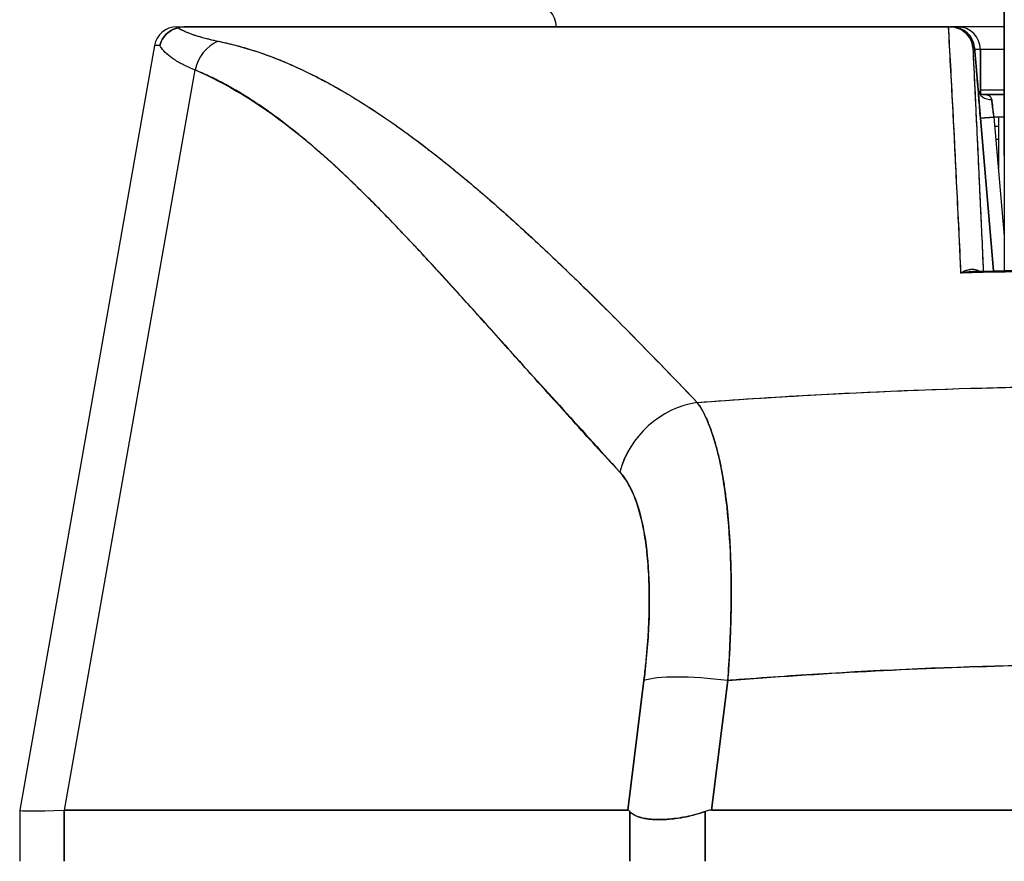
# Model space of a CAD drawing. Extents: x 807 to 1172, y 30 to 260.
# Tile 21 of 214: x 913.994 to 914.853, y 98.154 to 98.889. Entities that reach past the tile are written whole.
import ezdxf

# ---------------------------------------------------------------- set-up
doc = ezdxf.new("R2010")
doc.units = 0
doc.header["$LTSCALE"] = 4
doc.header["$MEASUREMENT"] = 0
doc.layers.get('0').update_dxf_attribs({"linetype": 'CONTINUOUS'})

msp = doc.modelspace()

# ---------------------------------------------------------------- linework, layer by layer
for p, q in [((914.13079, 98.88272), (914.13868, 98.88272)), ((914.13912, 98.88272), (914.80458, 98.88272)), ((914.13912, 98.88272), (914.13912, 98.88272)), ((914.80463, 98.88272), (914.80601, 98.88272)), ((914.80753, 98.88272), (914.80601, 98.88272)), ((914.80625, 98.88272), (914.80753, 98.88272)), ((914.81262, 98.88272), (914.80753, 98.88272)), ((914.85305, 98.88272), (914.81262, 98.88272)), ((914.11141, 98.86646), (913.99372, 98.19903)), ((914.82568, 98.86473), (914.82714, 98.86473)), ((914.82714, 98.86473), (914.82568, 98.86473)), ((914.82883, 98.84504), (914.82714, 98.86473)), ((914.82714, 98.86473), (914.82883, 98.84504)), ((914.82883, 98.84504), (914.82714, 98.86472)), ((914.80567, 98.86304), (914.80551, 98.86304)), ((914.80567, 98.86304), (914.80551, 98.86304)), ((914.83231, 98.86304), (914.82729, 98.86304)), ((914.83231, 98.82473), (914.83231, 98.86304)), ((914.83231, 98.86304), (914.83231, 98.82473)), ((914.85306, 98.86304), (914.83231, 98.86304)), ((914.0329, 98.19903), (914.14683, 98.84512)), ((914.8067, 98.84335), (914.80658, 98.84335)), ((914.80658, 98.84335), (914.8067, 98.84335)), ((914.28072, 98.82367), (914.28073, 98.82367)), ((914.80769, 98.82367), (914.80771, 98.82367)), ((914.85306, 98.8276), (914.83231, 98.8276)), ((914.85306, 98.82367), (914.83424, 98.82367)), ((914.83424, 98.82367), (914.85306, 98.82367)), ((914.84257, 98.81579), (914.84257, 98.81579)), ((914.85305, 98.77047), (914.85306, 98.81592)), ((914.85306, 98.81592), (914.85305, 98.77047)), ((914.85306, 98.81593), (914.85306, 98.81592)), ((914.8441, 98.80398), (914.83234, 98.80297)), ((914.83234, 98.80297), (914.8441, 98.80398)), ((914.85306, 98.80398), (914.8441, 98.80398)), ((914.8441, 98.80398), (914.85306, 98.70003)), ((914.84797, 98.80398), (914.84797, 98.75906)), ((914.83234, 98.80297), (914.84381, 98.66976)), ((914.84382, 98.66976), (914.83234, 98.80297)), ((914.83293, 98.79611), (914.83293, 98.79611)), ((914.84478, 98.79611), (914.84797, 98.79611)), ((914.83395, 98.7843), (914.83395, 98.7843)), ((914.84797, 98.7843), (914.8458, 98.7843)), ((914.38861, 98.74493), (914.38861, 98.74493)), ((914.38861, 98.74493), (914.38861, 98.74493)), ((914.83734, 98.74493), (914.83734, 98.74493)), ((914.83903, 98.72524), (914.83903, 98.72524)), ((914.36497, 98.66283), (914.36497, 98.66298)), ((914.36497, 98.66298), (914.36497, 98.66283)), ((914.38448, 98.64146), (914.38448, 98.6413)), ((914.75975, 98.565), (914.75975, 98.565)), ((914.75975, 98.565), (914.75975, 98.565)), ((914.61402, 98.35123), (914.61401, 98.35123)), ((914.54143, 98.33942), (914.54142, 98.33942)), ((914.61349, 98.33942), (914.61348, 98.33942)), ((914.53949, 98.31973), (914.5395, 98.31973)), ((914.61232, 98.31973), (914.61233, 98.31973)), ((914.5386, 98.31221), (914.52444, 98.19903)), ((914.52444, 98.19903), (914.5386, 98.31221)), ((914.59763, 98.19903), (914.61179, 98.31221)), ((914.61179, 98.31221), (914.59763, 98.19903)), ((914.53462, 98.28036), (914.53462, 98.28036)), ((914.53462, 98.28036), (914.53462, 98.28036)), ((914.53117, 98.2528), (914.53117, 98.2528)), ((914.53117, 98.2528), (914.53117, 98.2528)), ((914.52871, 98.23312), (914.52871, 98.23312)), ((913.99372, 98.19902), (913.99372, 98.15438)), ((914.03246, 98.15438), (914.03246, 98.19902)), ((914.03246, 98.19902), (914.03246, 98.15438)), ((914.0329, 98.19903), (914.52444, 98.19903)), ((914.52444, 98.19903), (914.0329, 98.19903)), ((914.52629, 98.15438), (914.52629, 98.19796)), ((914.52629, 98.19796), (914.52629, 98.15438)), ((914.59205, 98.15438), (914.59205, 98.19796)), ((914.59205, 98.19796), (914.59205, 98.15438)), ((914.59763, 98.19903), (915.34257, 98.19903)), ((915.34257, 98.19903), (914.59763, 98.19903))]:
    msp.add_line(p, q)
for centre, radius, start, end in [((914.44254, 98.88272), 0.01969, 0, 90), ((914.13079, 98.86304), 0.01969, 90.00006, 170.00001), ((914.13079, 98.86304), 0.01968, 90, 170), ((914.80753, 98.86304), 0.01969, 4.90751, 90), ((914.81262, 98.86304), 0.01969, 0, 90), ((914.81262, 98.86304), 0.01969, 0, 90), ((914.54687, 98.2528), 0.01969, 210.53467, 210.53784)]:
    msp.add_arc(centre, radius, start, end)
for centre, major_axis, ratio, start_param, end_param in [((914.85294, 98.83768), (0, -0.09843), 0.001274, 1.347882, 2.374224), ((914.84219, 98.88272), (-0.7114, 0), 0.00001, 0.00083, 0.148995), ((914.80639, 98.88276), (0.00659, 0), 0.006028, 4.442174, 4.655539), ((914.80753, 98.86304), (0, 0.01969), 0.201429, 6.269655, 6.283185), ((914.80753, 98.86304), (-0.00169, 0.01961), 0.999886, 4.712389, 6.197248), ((914.80753, 98.86304), (0, 0.01968), 0.999885, 4.798326, 6.283185), ((914.81262, 98.86304), (0, 0.01969), 0.242424, 0, 0.209664), ((914.80997, 98.86314), (-0.69857, 0.00332), 0.000807, 6.168225, 6.283059), ((914.17704, 98.83963), (0.01165, 0.03125), 0.918447, 0.714615, 1.733976), ((914.17704, 98.83963), (-0.01165, -0.03125), 0.918447, 3.856208, 4.875568), ((914.80922, 98.84335), (-0.01961, -0.00168), 0.0174, 2.663738, 2.66376), ((914.80922, 98.84335), (0.01961, 0.00168), 0.017492, 5.805319, 5.805341), ((914.80922, 98.84335), (0.01961, 0.00168), 0.017406, 0.000005, 0.014716), ((914.80922, 98.84335), (0.01961, 0.00168), 0.017501, 6.283182, 6.298323), ((914.84217, 98.82851), (-0.01178, -0.00079), 0.778078, 0.024234, 1.518452), ((914.84217, 98.82851), (-0.01178, -0.00079), 0.778063, 0.02644, 1.518543), ((914.84459, 98.80396), (0.00272, -0.01971), 0.023858, 3.81626, 4.707984), ((914.85317, 98.74871), (0, -0.09843), 0.001274, 4.489474, 5.640098), ((914.75357, 98.56465), (0.01969, 0), 0.93917, 0.048018, 0.048217), ((914.59068, 98.4805), (-0.05778, -0.0535), 0.919117, 4.080772, 5.311688), ((914.59067, 98.4805), (0.05778, 0.0535), 0.919114, 0.939178, 2.17009), ((914.9701, 98.35123), (0.50787, 0), 0.00001, 2.572477, 2.57249), ((914.61179, 98.29853), (-0.07813, 0.00977), 0.172345, 4.733946, 5.946592), ((914.61179, 98.29853), (-0.07813, 0.00977), 0.172345, 4.733946, 5.946592), ((914.68085, 98.2424), (-0.68713, -0.04338), 0.010707, 6.282471, 6.619896)]:
    msp.add_ellipse(centre, major_axis=major_axis, ratio=ratio, start_param=start_param, end_param=end_param)
for points, knots in [([(914.85302, 98.90852), (914.85303, 98.90378), (914.85304, 98.89866), (914.85304, 98.89312), (914.85305, 98.88757), (914.85305, 98.8816), (914.85305, 98.87537), (914.85306, 98.86914), (914.85306, 98.86266), (914.85306, 98.85603), (914.85306, 98.84941), (914.85306, 98.84263), (914.85306, 98.83593), (914.85306, 98.82922), (914.85306, 98.82257), (914.85306, 98.81592)], [0, 0, 0, 0, 0.2, 0.2, 0.2, 0.4, 0.4, 0.4, 0.6, 0.6, 0.6, 0.8, 0.8, 0.8, 1, 1, 1, 1]), ([(914.13187, 98.88198), (914.13013, 98.88155), (914.12841, 98.88092), (914.1268, 98.88008), (914.12605, 98.8797), (914.12532, 98.87927), (914.12463, 98.8788), (914.12245, 98.87734), (914.12059, 98.87551), (914.11911, 98.87339), (914.11764, 98.87128), (914.11658, 98.86888), (914.11602, 98.8665)], [0, 0, 0, 0, 0.227317, 0.227317, 0.227317, 0.333333, 0.333333, 0.333333, 0.666667, 0.666667, 0.666667, 1, 1, 1, 1]), ([(914.11602, 98.8665), (914.11658, 98.86891), (914.11764, 98.87128), (914.11912, 98.8734), (914.1206, 98.87552), (914.12249, 98.87738), (914.12467, 98.87883), (914.12685, 98.88028), (914.12931, 98.88134), (914.13187, 98.88198)], [0, 0, 0, 0, 0.333333, 0.333333, 0.333333, 0.666667, 0.666667, 0.666667, 1, 1, 1, 1]), ([(914.13912, 98.88272), (914.13842, 98.88273), (914.13768, 98.88271), (914.13694, 98.88267), (914.1362, 98.88263), (914.13546, 98.88259), (914.13463, 98.88248), (914.13379, 98.88237), (914.13286, 98.8822), (914.13187, 98.88198)], [0, 0, 0, 0, 0.333333, 0.333333, 0.333333, 0.666667, 0.666667, 0.666667, 1, 1, 1, 1]), ([(914.13912, 98.88272), (914.13842, 98.88272), (914.13768, 98.88271), (914.13694, 98.88267), (914.13621, 98.88263), (914.13546, 98.88258), (914.13463, 98.88248), (914.13379, 98.88237), (914.13286, 98.88222), (914.13187, 98.88198)], [0, 0, 0, 0, 0.333333, 0.333333, 0.333333, 0.666667, 0.666667, 0.666667, 1, 1, 1, 1]), ([(914.13187, 98.88198), (914.13427, 98.88049), (914.13719, 98.87906), (914.14061, 98.87769), (914.14403, 98.87632), (914.14795, 98.87502), (914.15236, 98.87378), (914.15677, 98.87254), (914.16167, 98.87136), (914.16703, 98.87025)], [0, 0, 0, 0, 0.3333333, 0.3333333, 0.3333333, 0.6666667, 0.6666667, 0.6666667, 1, 1, 1, 1]), ([(914.13187, 98.88198), (914.13192, 98.88195), (914.13196, 98.88192), (914.13201, 98.8819), (914.13382, 98.88078), (914.13592, 98.87971), (914.1383, 98.87866), (914.14067, 98.87762), (914.14332, 98.87661), (914.14626, 98.87564), (914.14917, 98.87467), (914.15237, 98.87374), (914.15585, 98.87284), (914.1593, 98.87194), (914.16303, 98.87108), (914.16703, 98.87025)], [0, 0, 0, 0, 0.0066, 0.0066, 0.0066, 0.256927, 0.256927, 0.256927, 0.505833, 0.505833, 0.505833, 0.753477, 0.753477, 0.753477, 1, 1, 1, 1]), ([(914.80463, 98.88272), (914.75587, 98.88272), (914.70855, 98.88272), (914.66237, 98.88272), (914.61619, 98.88272), (914.57116, 98.88272), (914.52815, 98.88272), (914.48514, 98.88272), (914.44415, 98.88272), (914.40566, 98.88272), (914.36717, 98.88272), (914.33119, 98.88272), (914.29816, 98.88272), (914.26513, 98.88272), (914.23506, 98.88272), (914.2085, 98.88272), (914.18193, 98.88272), (914.15887, 98.88272), (914.13912, 98.88272)], [0, 0, 0, 0, 0.166667, 0.166667, 0.166667, 0.333333, 0.333333, 0.333333, 0.5, 0.5, 0.5, 0.666667, 0.666667, 0.666667, 0.833333, 0.833333, 0.833333, 1, 1, 1, 1]), ([(914.81532, 98.66789), (914.81439, 98.6932), (914.813, 98.71812), (914.81177, 98.74255), (914.81054, 98.76698), (914.80946, 98.79091), (914.8082, 98.8143), (914.80695, 98.83769), (914.80551, 98.86053), (914.80458, 98.88272)], [0, 0, 0, 0, 0.333333, 0.333333, 0.333333, 0.666667, 0.666667, 0.666667, 1, 1, 1, 1]), ([(914.81533, 98.66789), (914.81453, 98.6849), (914.81372, 98.7021), (914.81288, 98.71951), (914.81168, 98.74454), (914.81043, 98.76997), (914.80913, 98.7958), (914.80795, 98.81912), (914.80674, 98.84276), (914.80548, 98.86667), (914.8052, 98.87201), (914.80491, 98.87736), (914.80463, 98.88272)], [0, 0, 0, 0, 0.248384, 0.248384, 0.248384, 0.605524, 0.605524, 0.605524, 0.928029, 0.928029, 0.928029, 1, 1, 1, 1]), ([(914.82568, 98.86473), (914.82546, 98.86719), (914.82477, 98.8696), (914.82367, 98.8718), (914.82257, 98.874), (914.82106, 98.87598), (914.81926, 98.87761), (914.81745, 98.87925), (914.81534, 98.88054), (914.81308, 98.88141), (914.81082, 98.88228), (914.80841, 98.88272), (914.80601, 98.88272)], [0, 0, 0, 0, 0.25, 0.25, 0.25, 0.5, 0.5, 0.5, 0.75, 0.75, 0.75, 1, 1, 1, 1]), ([(914.80601, 98.88272), (914.80836, 98.88272), (914.81082, 98.88228), (914.81309, 98.88141), (914.81537, 98.88053), (914.81747, 98.87924), (914.81927, 98.8776), (914.82107, 98.87597), (914.82258, 98.87399), (914.82368, 98.87179), (914.82478, 98.86958), (914.82547, 98.86713), (914.82568, 98.86473)], [0, 0, 0, 0, 0.25, 0.25, 0.25, 0.5, 0.5, 0.5, 0.75, 0.75, 0.75, 1, 1, 1, 1]), ([(914.14683, 98.84512), (914.14321, 98.84655), (914.13988, 98.84802), (914.13684, 98.84954), (914.13542, 98.85025), (914.13406, 98.85097), (914.13277, 98.85169), (914.13129, 98.85252), (914.1299, 98.85337), (914.12859, 98.85422), (914.1263, 98.85571), (914.12426, 98.85725), (914.12248, 98.85882), (914.12235, 98.85893), (914.12222, 98.85904), (914.1221, 98.85916), (914.12023, 98.86084), (914.11866, 98.86258), (914.11739, 98.86435), (914.11689, 98.86506), (914.11643, 98.86578), (914.11602, 98.8665)], [0, 0, 0, 0, 0.227322, 0.227322, 0.227322, 0.333333, 0.333333, 0.333333, 0.45463, 0.45463, 0.45463, 0.666667, 0.666667, 0.666667, 0.681967, 0.681967, 0.681967, 0.9093, 0.9093, 0.9093, 1, 1, 1, 1]), ([(914.16703, 98.87025), (914.18034, 98.86746), (914.1935, 98.86376), (914.20656, 98.85916), (914.21962, 98.85456), (914.23258, 98.84906), (914.24565, 98.84269), (914.25871, 98.83632), (914.27188, 98.82908), (914.28528, 98.82093), (914.29868, 98.81278), (914.31232, 98.80372), (914.32634, 98.79369), (914.34035, 98.78366), (914.35475, 98.77266), (914.36968, 98.76058), (914.38461, 98.74849), (914.40007, 98.73534), (914.41623, 98.72096), (914.43238, 98.70658), (914.44923, 98.69098), (914.46701, 98.67401), (914.48478, 98.65703), (914.50348, 98.63867), (914.52309, 98.6188), (914.5427, 98.59893), (914.56321, 98.57755), (914.58511, 98.55495)], [0, 0, 0, 0, 0.111111, 0.111111, 0.111111, 0.222222, 0.222222, 0.222222, 0.333333, 0.333333, 0.333333, 0.444444, 0.444444, 0.444444, 0.555556, 0.555556, 0.555556, 0.666667, 0.666667, 0.666667, 0.777778, 0.777778, 0.777778, 0.888889, 0.888889, 0.888889, 1, 1, 1, 1]), ([(914.16703, 98.87025), (914.17163, 98.8693), (914.17627, 98.86823), (914.18092, 98.86703), (914.18552, 98.86584), (914.19014, 98.86453), (914.19478, 98.86309), (914.19937, 98.86167), (914.20398, 98.86013), (914.20861, 98.85846), (914.2132, 98.8568), (914.21781, 98.85502), (914.22245, 98.85313), (914.22704, 98.85124), (914.23166, 98.84924), (914.2363, 98.84712), (914.24092, 98.84501), (914.24555, 98.84278), (914.25021, 98.84044), (914.25441, 98.83833), (914.25863, 98.83612), (914.26286, 98.83383), (914.2633, 98.83359), (914.26375, 98.83335), (914.2642, 98.8331), (914.26887, 98.83055), (914.27357, 98.82788), (914.27828, 98.82511), (914.283, 98.82233), (914.28774, 98.81945), (914.2925, 98.81646), (914.29727, 98.81346), (914.30205, 98.81036), (914.30686, 98.80715), (914.31169, 98.80393), (914.31654, 98.8006), (914.32141, 98.79718), (914.32631, 98.79373), (914.33123, 98.79018), (914.33617, 98.78654), (914.34115, 98.78286), (914.34614, 98.77909), (914.35116, 98.77521), (914.35574, 98.77169), (914.36033, 98.76808), (914.36494, 98.76439), (914.36544, 98.76399), (914.36593, 98.76359), (914.36643, 98.76319), (914.3716, 98.75904), (914.3768, 98.7548), (914.38201, 98.75046), (914.38729, 98.74606), (914.3926, 98.74157), (914.39792, 98.73699), (914.40333, 98.73233), (914.40876, 98.72759), (914.41421, 98.72276), (914.41976, 98.71784), (914.42533, 98.71283), (914.43092, 98.70774), (914.43662, 98.70255), (914.44234, 98.69727), (914.44808, 98.69191), (914.45394, 98.68643), (914.45983, 98.68087), (914.46574, 98.67522), (914.46802, 98.67304), (914.4703, 98.67085), (914.47259, 98.66865), (914.47636, 98.66501), (914.48015, 98.66135), (914.48394, 98.65765), (914.49018, 98.65156), (914.49645, 98.6454), (914.50274, 98.63915), (914.5092, 98.63274), (914.51569, 98.62625), (914.52219, 98.61969), (914.52889, 98.61293), (914.53561, 98.60611), (914.54236, 98.59921), (914.54931, 98.5921), (914.55628, 98.58491), (914.56328, 98.57766), (914.57053, 98.57016), (914.5778, 98.56259), (914.58511, 98.55495)], [0, 0, 0, 0, 0.037382, 0.037382, 0.037382, 0.074234, 0.074234, 0.074234, 0.110636, 0.110636, 0.110636, 0.146671, 0.146671, 0.146671, 0.182417, 0.182417, 0.182417, 0.217957, 0.217957, 0.217957, 0.25, 0.25, 0.25, 0.253368, 0.253368, 0.253368, 0.288725, 0.288725, 0.288725, 0.324095, 0.324095, 0.324095, 0.359547, 0.359547, 0.359547, 0.39515, 0.39515, 0.39515, 0.430974, 0.430974, 0.430974, 0.467089, 0.467089, 0.467089, 0.5, 0.5, 0.5, 0.503564, 0.503564, 0.503564, 0.540473, 0.540473, 0.540473, 0.577897, 0.577897, 0.577897, 0.615918, 0.615918, 0.615918, 0.654622, 0.654622, 0.654622, 0.694093, 0.694093, 0.694093, 0.734423, 0.734423, 0.734423, 0.75, 0.75, 0.75, 0.775706, 0.775706, 0.775706, 0.818036, 0.818036, 0.818036, 0.861515, 0.861515, 0.861515, 0.906243, 0.906243, 0.906243, 0.952322, 0.952322, 0.952322, 1, 1, 1, 1]), ([(914.82568, 98.86473), (914.82686, 98.84049), (914.82799, 98.81688), (914.82908, 98.79395), (914.83016, 98.77102), (914.83121, 98.74877), (914.83221, 98.72705), (914.83312, 98.70744), (914.83399, 98.68827), (914.83483, 98.66956)], [0, 0, 0, 0, 0.3333333, 0.3333333, 0.3333333, 0.6666667, 0.6666667, 0.6666667, 0.9675142, 0.9675142, 0.9675142, 0.9675142]), ([(914.82568, 98.86473), (914.82592, 98.85984), (914.82615, 98.85497), (914.82639, 98.85014), (914.82731, 98.83098), (914.82821, 98.81223), (914.82908, 98.79392), (914.82931, 98.78898), (914.82954, 98.78406), (914.82977, 98.77918), (914.83061, 98.76142), (914.83142, 98.74406), (914.83221, 98.72703), (914.83259, 98.71887), (914.83296, 98.71079), (914.83332, 98.70279), (914.83384, 98.69156), (914.83434, 98.68049), (914.83483, 98.66956)], [0, 0, 0, 0, 0.0671961, 0.0671961, 0.0671961, 0.3333333, 0.3333333, 0.3333333, 0.4052229, 0.4052229, 0.4052229, 0.6666667, 0.6666667, 0.6666667, 0.7918395, 0.7918395, 0.7918395, 0.9675098, 0.9675098, 0.9675098, 0.9675098]), ([(914.83231, 98.86304), (914.83231, 98.8631), (914.83187, 98.86304), (914.83104, 98.86303), (914.83021, 98.86302), (914.82893, 98.86305), (914.82733, 98.86305), (914.82732, 98.86305), (914.8273, 98.86305), (914.82729, 98.86305)], [0, 0, 0, 0, 0.2, 0.2, 0.2, 0.4, 0.4, 0.4, 0.4019033, 0.4019033, 0.4019033, 0.4019033]), ([(914.14683, 98.84512), (914.17395, 98.83336), (914.20192, 98.81661), (914.23062, 98.79417), (914.25932, 98.77174), (914.28874, 98.74363), (914.31924, 98.7119), (914.34973, 98.68017), (914.38129, 98.64482), (914.41429, 98.60826), (914.44729, 98.5717), (914.48173, 98.53394), (914.51748, 98.49417)], [0, 0, 0, 0, 0.25, 0.25, 0.25, 0.5, 0.5, 0.5, 0.75, 0.75, 0.75, 1, 1, 1, 1]), ([(914.51748, 98.49417), (914.51044, 98.50178), (914.50341, 98.50942), (914.49638, 98.51709), (914.48972, 98.52437), (914.48306, 98.53169), (914.47642, 98.53903), (914.47008, 98.54603), (914.46375, 98.55305), (914.45742, 98.56008), (914.45138, 98.5668), (914.44535, 98.57353), (914.43931, 98.58027), (914.43354, 98.58672), (914.42778, 98.59317), (914.42201, 98.59962), (914.41648, 98.6058), (914.41095, 98.61198), (914.40542, 98.61815), (914.40012, 98.62408), (914.39481, 98.63), (914.38949, 98.6359), (914.38438, 98.64158), (914.37927, 98.64724), (914.37415, 98.65288), (914.36922, 98.65832), (914.36429, 98.66374), (914.35934, 98.66913), (914.35457, 98.67433), (914.34979, 98.67951), (914.34501, 98.68466), (914.34253, 98.68733), (914.34004, 98.68999), (914.33755, 98.69264), (914.3354, 98.69493), (914.33325, 98.69721), (914.3311, 98.69949), (914.32659, 98.70425), (914.32208, 98.70897), (914.31756, 98.71364), (914.31317, 98.71818), (914.30877, 98.72268), (914.30436, 98.72713), (914.30006, 98.73146), (914.29576, 98.73574), (914.29144, 98.73996), (914.28724, 98.74408), (914.28302, 98.74815), (914.27878, 98.75216), (914.27465, 98.75608), (914.2705, 98.75993), (914.26633, 98.76373), (914.26226, 98.76744), (914.25817, 98.77109), (914.25407, 98.77468), (914.25004, 98.77819), (914.246, 98.78163), (914.24194, 98.78501), (914.23796, 98.78832), (914.23395, 98.79156), (914.22993, 98.79472), (914.22598, 98.79783), (914.222, 98.80086), (914.21801, 98.80382), (914.21407, 98.80672), (914.21011, 98.80955), (914.20614, 98.81229), (914.20221, 98.815), (914.19827, 98.81761), (914.1943, 98.82014), (914.19038, 98.82264), (914.18644, 98.82505), (914.18247, 98.82736), (914.17855, 98.82965), (914.1746, 98.83184), (914.17063, 98.83393), (914.16669, 98.83601), (914.16273, 98.83798), (914.15875, 98.83985), (914.1548, 98.84171), (914.15082, 98.84347), (914.14683, 98.84512)], [0, 0, 0, 0, 0.058373, 0.058373, 0.058373, 0.113771, 0.113771, 0.113771, 0.166588, 0.166588, 0.166588, 0.217025, 0.217025, 0.217025, 0.265271, 0.265271, 0.265271, 0.311506, 0.311506, 0.311506, 0.355892, 0.355892, 0.355892, 0.398581, 0.398581, 0.398581, 0.439711, 0.439711, 0.439711, 0.479413, 0.479413, 0.479413, 0.5, 0.5, 0.5, 0.517807, 0.517807, 0.517807, 0.555021, 0.555021, 0.555021, 0.59116, 0.59116, 0.59116, 0.62632, 0.62632, 0.62632, 0.660593, 0.660593, 0.660593, 0.694065, 0.694065, 0.694065, 0.726815, 0.726815, 0.726815, 0.75892, 0.75892, 0.75892, 0.79045, 0.79045, 0.79045, 0.821471, 0.821471, 0.821471, 0.852043, 0.852043, 0.852043, 0.882223, 0.882223, 0.882223, 0.912065, 0.912065, 0.912065, 0.941613, 0.941613, 0.941613, 0.970914, 0.970914, 0.970914, 1, 1, 1, 1]), ([(914.8304, 98.8275), (914.83028, 98.82883), (914.83015, 98.8302), (914.83002, 98.8316), (914.82998, 98.83209), (914.82993, 98.83258), (914.82989, 98.83308), (914.82971, 98.835), (914.82954, 98.83697), (914.82936, 98.83897), (914.82924, 98.84034), (914.82912, 98.84172), (914.829, 98.84311), (914.82894, 98.84376), (914.82889, 98.8444), (914.82883, 98.84504)], [0, 0, 0, 0, 0.246649, 0.246649, 0.246649, 0.333333, 0.333333, 0.333333, 0.666667, 0.666667, 0.666667, 0.894856, 0.894856, 0.894856, 1, 1, 1, 1]), ([(914.82883, 98.84504), (914.82919, 98.84088), (914.82956, 98.83666), (914.83008, 98.83102), (914.83023, 98.82936), (914.83038, 98.82776)], [0, 0, 0, 0, 0.03177496, 0.03177496, 0.04538408, 0.04538408, 0.04538408, 0.04538408]), ([(914.8304, 98.82749), (914.83023, 98.82933), (914.83006, 98.83121), (914.82988, 98.83312), (914.82971, 98.83503), (914.82954, 98.83697), (914.82936, 98.83896), (914.82919, 98.84094), (914.82901, 98.84297), (914.82883, 98.84504)], [0, 0, 0, 0, 0.333333, 0.333333, 0.333333, 0.666667, 0.666667, 0.666667, 1, 1, 1, 1]), ([(914.83038, 98.82775), (914.83039, 98.8277), (914.83039, 98.82764), (914.83039, 98.82759), (914.8304, 98.82757), (914.8304, 98.82755), (914.8304, 98.82753)], [0.97738111, 0.97738111, 0.97738111, 0.97738111, 0.99205726, 0.99205726, 0.99205726, 0.99727724, 0.99727724, 0.99727724, 0.99727724]), ([(914.83038, 98.82774), (914.83039, 98.8277), (914.83041, 98.8276), (914.83051, 98.82722), (914.83064, 98.82688), (914.8311, 98.82602), (914.83151, 98.82547), (914.83234, 98.82468), (914.83272, 98.82439), (914.83345, 98.82395), (914.83379, 98.82381), (914.83423, 98.82366), (914.83435, 98.82364), (914.83435, 98.82364)], [0.00220607, 0.00220607, 0.00220607, 0.00220607, 0.00676397, 0.00676397, 0.01367331, 0.01367331, 0.0232304, 0.0232304, 0.0303191, 0.0303191, 0.03762457, 0.03762457, 0.04423364, 0.04423364, 0.04423364, 0.04423364]), ([(914.8304, 98.8275), (914.83043, 98.82706), (914.83046, 98.8266), (914.8305, 98.82613), (914.83057, 98.82502), (914.83066, 98.82381), (914.83076, 98.82252), (914.8308, 98.82191), (914.83085, 98.82128), (914.8309, 98.82063), (914.83096, 98.81976), (914.83103, 98.81886), (914.83111, 98.81793), (914.83125, 98.81612), (914.8314, 98.81422), (914.83156, 98.81225), (914.83174, 98.81006), (914.83193, 98.80779), (914.83212, 98.80551), (914.83219, 98.80466), (914.83226, 98.80382), (914.83234, 98.80297)], [0.0000951, 0.0000951, 0.0000951, 0.0000951, 0.0748172, 0.0748172, 0.0748172, 0.2498586, 0.2498586, 0.2498586, 0.3333333, 0.3333333, 0.3333333, 0.446037, 0.446037, 0.446037, 0.6655921, 0.6655921, 0.6655921, 0.9099218, 0.9099218, 0.9099218, 1, 1, 1, 1]), ([(914.83234, 98.80297), (914.83206, 98.80616), (914.83181, 98.8092), (914.83156, 98.81218), (914.83132, 98.81515), (914.83109, 98.81805), (914.8309, 98.82063), (914.8307, 98.82321), (914.83054, 98.82547), (914.8304, 98.82749)], [0, 0, 0, 0, 0.333333, 0.333333, 0.333333, 0.666667, 0.666667, 0.666667, 1, 1, 1, 1]), ([(914.84217, 98.81931), (914.84211, 98.81984), (914.84198, 98.82033), (914.84176, 98.82077), (914.84156, 98.82118), (914.84128, 98.82156), (914.84094, 98.82188), (914.84059, 98.8222), (914.84017, 98.82248), (914.8397, 98.8227), (914.83921, 98.82293), (914.83867, 98.82312), (914.83808, 98.82326), (914.83749, 98.8234), (914.83686, 98.8235), (914.83619, 98.82356), (914.83557, 98.82362), (914.83492, 98.82366), (914.83425, 98.82366)], [0, 0, 0, 0, 0.1694451, 0.1694451, 0.1694451, 0.3306164, 0.3306164, 0.3306164, 0.4926897, 0.4926897, 0.4926897, 0.656163, 0.656163, 0.656163, 0.8193012, 0.8193012, 0.8193012, 0.9715088, 0.9715088, 0.9715088, 0.9715088]), ([(914.84217, 98.81931), (914.84208, 98.8203), (914.84171, 98.82112), (914.84104, 98.82178), (914.84037, 98.82244), (914.83939, 98.82292), (914.83819, 98.82323), (914.83708, 98.82351), (914.83578, 98.82365), (914.83426, 98.82366)], [0, 0, 0, 0, 0.3333333, 0.3333333, 0.3333333, 0.6666667, 0.6666667, 0.6666667, 0.9747363, 0.9747363, 0.9747363, 0.9747363]), ([(914.8441, 98.80398), (914.84382, 98.80595), (914.84357, 98.80791), (914.84333, 98.80977), (914.84308, 98.81164), (914.84286, 98.81342), (914.84266, 98.81503), (914.84247, 98.81664), (914.8423, 98.81809), (914.84217, 98.81931)], [0, 0, 0, 0, 0.333333, 0.333333, 0.333333, 0.666667, 0.666667, 0.666667, 1, 1, 1, 1]), ([(914.85305, 98.77047), (914.85304, 98.76321), (914.85304, 98.75596), (914.85304, 98.74864), (914.85304, 98.74131), (914.85304, 98.73391), (914.85305, 98.72671), (914.85305, 98.71951), (914.85305, 98.71253), (914.85306, 98.70589), (914.85306, 98.69926), (914.85306, 98.69298), (914.85307, 98.68722), (914.85308, 98.68147), (914.85308, 98.67624), (914.85309, 98.67165), (914.85309, 98.67107), (914.85309, 98.6705), (914.85309, 98.66995)], [0, 0, 0, 0, 0.1428571, 0.1428571, 0.1428571, 0.2857143, 0.2857143, 0.2857143, 0.4285714, 0.4285714, 0.4285714, 0.5714286, 0.5714286, 0.5714286, 0.7142857, 0.7142857, 0.7142857, 0.732256, 0.732256, 0.732256, 0.732256]), ([(915.12488, 98.66789), (915.09047, 98.66877), (915.05615, 98.66936), (915.02174, 98.66965), (914.98734, 98.66995), (914.95284, 98.66995), (914.91844, 98.66965), (914.88403, 98.66936), (914.84972, 98.66877), (914.81532, 98.66789)], [0, 0, 0, 0, 0.333333, 0.333333, 0.333333, 0.666667, 0.666667, 0.666667, 1, 1, 1, 1]), ([(914.83092, 98.66948), (914.82977, 98.6702), (914.82841, 98.67071), (914.82695, 98.67091), (914.82526, 98.67114), (914.82347, 98.67097), (914.82151, 98.67049), (914.81954, 98.67), (914.81739, 98.66915), (914.81533, 98.66789)], [0.0445241, 0.0445241, 0.0445241, 0.0445241, 0.3333333, 0.3333333, 0.3333333, 0.6666667, 0.6666667, 0.6666667, 1, 1, 1, 1]), ([(914.83095, 98.66948), (914.83059, 98.66971), (914.83023, 98.66991), (914.82985, 98.67008), (914.82915, 98.67041), (914.82841, 98.67064), (914.82765, 98.67079), (914.82683, 98.67095), (914.82598, 98.67102), (914.82512, 98.671), (914.82417, 98.67098), (914.8232, 98.67086), (914.82222, 98.67065), (914.82114, 98.67042), (914.82005, 98.67009), (914.81896, 98.66966), (914.81775, 98.66918), (914.81654, 98.66859), (914.81533, 98.66789)], [0.0366219, 0.0366219, 0.0366219, 0.0366219, 0.1140411, 0.1140411, 0.1140411, 0.2600291, 0.2600291, 0.2600291, 0.4189958, 0.4189958, 0.4189958, 0.5939821, 0.5939821, 0.5939821, 0.7868988, 0.7868988, 0.7868988, 1, 1, 1, 1]), ([(915.12487, 98.66789), (915.07304, 98.66922), (915.02114, 98.66989), (914.96925, 98.66989), (914.91793, 98.66988), (914.8666, 98.66921), (914.81533, 98.66789)], [0, 0, 0, 0, 0.502733, 0.502733, 0.502733, 1, 1, 1, 1]), ([(914.81533, 98.66789), (914.81728, 98.66838), (914.81922, 98.66874), (914.8211, 98.66898), (914.82249, 98.66916), (914.82386, 98.66928), (914.82518, 98.66933), (914.82544, 98.66934), (914.82571, 98.66935), (914.82597, 98.66936)], [0, 0, 0, 0, 0.1913802, 0.1913802, 0.1913802, 0.3333333, 0.3333333, 0.3333333, 0.3614991, 0.3614991, 0.3614991, 0.3614991]), ([(914.81533, 98.66789), (914.81881, 98.66871), (914.82209, 98.6692), (914.82518, 98.66933), (914.82544, 98.66934), (914.8257, 98.66935), (914.82596, 98.66936)], [0.0001972, 0.0001972, 0.0001972, 0.0001972, 0.3333333, 0.3333333, 0.3333333, 0.3616367, 0.3616367, 0.3616367, 0.3616367]), ([(914.58511, 98.55495), (914.61798, 98.55737), (914.65082, 98.55949), (914.68357, 98.56131), (914.73723, 98.5643), (914.79062, 98.56645), (914.84341, 98.56777), (914.85326, 98.56802), (914.8631, 98.56823), (914.87292, 98.56842), (914.9372, 98.56965), (915.00078, 98.56967), (915.06504, 98.56846), (915.0756, 98.56827), (915.08618, 98.56804), (915.09678, 98.56777), (915.149, 98.56647), (915.20182, 98.56434), (915.2549, 98.56141), (915.28822, 98.55957), (915.32164, 98.55741), (915.3551, 98.55495)], [0, 0, 0, 0, 0.126313, 0.126313, 0.126313, 0.333333, 0.333333, 0.333333, 0.371996, 0.371996, 0.371996, 0.62508, 0.62508, 0.62508, 0.666667, 0.666667, 0.666667, 0.871465, 0.871465, 0.871465, 1, 1, 1, 1]), ([(914.58511, 98.55495), (914.64994, 98.55972), (914.71387, 98.56331), (914.77788, 98.56572), (914.8419, 98.56813), (914.906, 98.56935), (914.9701, 98.56935), (915.03421, 98.56935), (915.09831, 98.56813), (915.16233, 98.56572), (915.22634, 98.56331), (915.29027, 98.55972), (915.3551, 98.55495)], [0, 0, 0, 0, 0.25, 0.25, 0.25, 0.5, 0.5, 0.5, 0.75, 0.75, 0.75, 1, 1, 1, 1]), ([(914.58511, 98.55495), (914.58564, 98.5542), (914.58617, 98.55343), (914.5867, 98.55264), (914.58805, 98.55058), (914.58936, 98.54834), (914.59063, 98.54593), (914.59189, 98.54351), (914.59312, 98.54092), (914.59429, 98.53816), (914.595, 98.5365), (914.5957, 98.53477), (914.59637, 98.53298), (914.59682, 98.53181), (914.59725, 98.53061), (914.59768, 98.52938), (914.59876, 98.52629), (914.5998, 98.52304), (914.60078, 98.51963), (914.60176, 98.51622), (914.6027, 98.51265), (914.60358, 98.50893), (914.60411, 98.50672), (914.60462, 98.50445), (914.60511, 98.50213), (914.60544, 98.50055), (914.60577, 98.49895), (914.60608, 98.49733), (914.60687, 98.49332), (914.6076, 98.48916), (914.60828, 98.48487), (914.60896, 98.48058), (914.60959, 98.47615), (914.61016, 98.47159), (914.6105, 98.46892), (914.61082, 98.4662), (914.61112, 98.46344), (914.61133, 98.46149), (914.61154, 98.45951), (914.61173, 98.45752), (914.6122, 98.45271), (914.61261, 98.44777), (914.61298, 98.44272), (914.61334, 98.43767), (914.61364, 98.4325), (914.6139, 98.42723), (914.61404, 98.4242), (914.61417, 98.42114), (914.61428, 98.41804), (914.61436, 98.41575), (914.61443, 98.41344), (914.61449, 98.41112), (914.61464, 98.40565), (914.61473, 98.40008), (914.61476, 98.39442), (914.61479, 98.38876), (914.61477, 98.38301), (914.6147, 98.37718), (914.61465, 98.37387), (914.61459, 98.37054), (914.61451, 98.36719), (914.61445, 98.36462), (914.61438, 98.36203), (914.6143, 98.35943), (914.61411, 98.35344), (914.61387, 98.34738), (914.61357, 98.34125), (914.61328, 98.33512), (914.61292, 98.32893), (914.61252, 98.32269), (914.61229, 98.31921), (914.61205, 98.31571), (914.61179, 98.31221)], [0, 0, 0, 0, 0.021607, 0.021607, 0.021607, 0.077357, 0.077357, 0.077357, 0.133054, 0.133054, 0.133054, 0.166667, 0.166667, 0.166667, 0.188734, 0.188734, 0.188734, 0.244434, 0.244434, 0.244434, 0.300147, 0.300147, 0.300147, 0.333333, 0.333333, 0.333333, 0.355862, 0.355862, 0.355862, 0.411578, 0.411578, 0.411578, 0.467311, 0.467311, 0.467311, 0.5, 0.5, 0.5, 0.523075, 0.523075, 0.523075, 0.57886, 0.57886, 0.57886, 0.634636, 0.634636, 0.634636, 0.666667, 0.666667, 0.666667, 0.69037, 0.69037, 0.69037, 0.746068, 0.746068, 0.746068, 0.801783, 0.801783, 0.801783, 0.833333, 0.833333, 0.833333, 0.85749, 0.85749, 0.85749, 0.913181, 0.913181, 0.913181, 0.968909, 0.968909, 0.968909, 1, 1, 1, 1]), ([(914.61179, 98.31221), (914.6132, 98.33092), (914.6141, 98.34943), (914.61451, 98.36719), (914.61492, 98.38494), (914.61485, 98.40194), (914.61428, 98.41805), (914.61371, 98.43415), (914.61265, 98.44936), (914.61112, 98.46344), (914.60958, 98.47752), (914.60757, 98.49049), (914.60511, 98.50213), (914.60264, 98.51378), (914.59971, 98.52411), (914.59637, 98.53299), (914.59303, 98.54186), (914.58927, 98.54926), (914.58511, 98.55495)], [0, 0, 0, 0, 0.166667, 0.166667, 0.166667, 0.333333, 0.333333, 0.333333, 0.5, 0.5, 0.5, 0.666667, 0.666667, 0.666667, 0.833333, 0.833333, 0.833333, 1, 1, 1, 1]), ([(914.51748, 98.49417), (914.52227, 98.48888), (914.52639, 98.48207), (914.52988, 98.47362), (914.53336, 98.46517), (914.5362, 98.45509), (914.53835, 98.44371), (914.5405, 98.43234), (914.54196, 98.41967), (914.54271, 98.4059), (914.54346, 98.39212), (914.54351, 98.37722), (914.54283, 98.36157), (914.54214, 98.34591), (914.54073, 98.3295), (914.5386, 98.31221)], [0, 0, 0, 0, 0.2, 0.2, 0.2, 0.4, 0.4, 0.4, 0.6, 0.6, 0.6, 0.8, 0.8, 0.8, 1, 1, 1, 1]), ([(914.5386, 98.31221), (914.53893, 98.31484), (914.53924, 98.31748), (914.53954, 98.3201), (914.54007, 98.32479), (914.54055, 98.32944), (914.54097, 98.33407), (914.54138, 98.33867), (914.54175, 98.34323), (914.54205, 98.34775), (914.54236, 98.35224), (914.54261, 98.35669), (914.5428, 98.36109), (914.543, 98.36547), (914.54314, 98.36979), (914.54322, 98.37405), (914.5433, 98.3783), (914.54332, 98.38248), (914.54329, 98.38659), (914.54326, 98.3907), (914.54318, 98.39474), (914.54303, 98.39869), (914.54289, 98.40265), (914.54269, 98.40653), (914.54244, 98.41032), (914.54219, 98.41411), (914.54188, 98.41781), (914.54151, 98.42142), (914.54136, 98.42299), (914.54119, 98.42455), (914.54101, 98.42608), (914.54078, 98.42807), (914.54053, 98.43004), (914.54026, 98.43197), (914.53979, 98.43539), (914.53926, 98.43871), (914.53868, 98.44192), (914.5381, 98.44514), (914.53747, 98.44825), (914.53678, 98.45124), (914.5361, 98.45425), (914.53536, 98.45714), (914.53457, 98.45992), (914.53378, 98.4627), (914.53294, 98.46537), (914.53205, 98.46791), (914.53115, 98.47046), (914.53021, 98.47289), (914.52922, 98.47519), (914.52822, 98.4775), (914.52718, 98.47968), (914.52609, 98.48172), (914.525, 98.48378), (914.52386, 98.48571), (914.52268, 98.48749), (914.52149, 98.48929), (914.52026, 98.49095), (914.51899, 98.49247), (914.51849, 98.49306), (914.51799, 98.49363), (914.51748, 98.49417)], [0, 0, 0, 0, 0.031589, 0.031589, 0.031589, 0.087981, 0.087981, 0.087981, 0.14403, 0.14403, 0.14403, 0.199779, 0.199779, 0.199779, 0.255256, 0.255256, 0.255256, 0.310513, 0.310513, 0.310513, 0.36568, 0.36568, 0.36568, 0.420831, 0.420831, 0.420831, 0.475991, 0.475991, 0.475991, 0.5, 0.5, 0.5, 0.531175, 0.531175, 0.531175, 0.586356, 0.586356, 0.586356, 0.641598, 0.641598, 0.641598, 0.696973, 0.696973, 0.696973, 0.752544, 0.752544, 0.752544, 0.808363, 0.808363, 0.808363, 0.864488, 0.864488, 0.864488, 0.920979, 0.920979, 0.920979, 0.977864, 0.977864, 0.977864, 1, 1, 1, 1]), ([(914.61179, 98.31221), (914.6928, 98.31859), (914.7733, 98.32285), (914.85232, 98.32497), (914.93134, 98.3271), (915.00887, 98.3271), (915.08789, 98.32497), (915.1669, 98.32284), (915.24741, 98.31859), (915.32841, 98.31221)], [0, 0, 0, 0, 0.333333, 0.333333, 0.333333, 0.666667, 0.666667, 0.666667, 1, 1, 1, 1]), ([(915.32841, 98.31221), (915.29834, 98.31457), (915.26827, 98.31666), (915.23818, 98.31846), (915.1786, 98.32201), (915.119, 98.32443), (915.05938, 98.32563), (914.99916, 98.32685), (914.93893, 98.32683), (914.87871, 98.32558), (914.81926, 98.32435), (914.75981, 98.32192), (914.70038, 98.31835), (914.67406, 98.31677), (914.64775, 98.31497), (914.62144, 98.31295), (914.61822, 98.31271), (914.61501, 98.31246), (914.61179, 98.31221)], [0, 0, 0, 0, 0.125959, 0.125959, 0.125959, 0.375449, 0.375449, 0.375449, 0.627486, 0.627486, 0.627486, 0.876322, 0.876322, 0.876322, 0.986527, 0.986527, 0.986527, 1, 1, 1, 1]), ([(913.99372, 98.19902), (913.99372, 98.19903), (913.99372, 98.19903), (913.99372, 98.19903), (913.99372, 98.19903), (913.99372, 98.19903), (913.99372, 98.19903), (913.99372, 98.19903), (913.99372, 98.19903), (913.99372, 98.19903)], [0, 0, 0, 0, 0.333333, 0.333333, 0.333333, 0.666667, 0.666667, 0.666667, 1, 1, 1, 1]), ([(914.0329, 98.19903), (914.03285, 98.19903), (914.03281, 98.19903), (914.03276, 98.19903), (914.03271, 98.19903), (914.03266, 98.19903), (914.03261, 98.19903), (914.03256, 98.19903), (914.03251, 98.19903), (914.03246, 98.19902)], [0, 0, 0, 0, 0.333333, 0.333333, 0.333333, 0.666667, 0.666667, 0.666667, 1, 1, 1, 1]), ([(914.52629, 98.19796), (914.52609, 98.19819), (914.52589, 98.19838), (914.52569, 98.19854), (914.52548, 98.1987), (914.52528, 98.19882), (914.52507, 98.1989), (914.52487, 98.19898), (914.52465, 98.19902), (914.52444, 98.19903)], [0, 0, 0, 0, 0.333333, 0.333333, 0.333333, 0.666667, 0.666667, 0.666667, 1, 1, 1, 1]), ([(914.52629, 98.19796), (914.52609, 98.19819), (914.52589, 98.19839), (914.52568, 98.19854), (914.52548, 98.1987), (914.52528, 98.19882), (914.52507, 98.1989), (914.52486, 98.19898), (914.52465, 98.19902), (914.52444, 98.19903)], [0, 0, 0, 0, 0.333333, 0.333333, 0.333333, 0.666667, 0.666667, 0.666667, 1, 1, 1, 1]), ([(914.52629, 98.19796), (914.52758, 98.19654), (914.52921, 98.19533), (914.53116, 98.19434), (914.53195, 98.19394), (914.5328, 98.19357), (914.5337, 98.19324), (914.53498, 98.19278), (914.53636, 98.19238), (914.53785, 98.19206), (914.54, 98.19159), (914.54236, 98.19127), (914.5449, 98.19106), (914.54529, 98.19103), (914.54569, 98.191), (914.5461, 98.19097), (914.54902, 98.19078), (914.55217, 98.19075), (914.55549, 98.19087), (914.5567, 98.19092), (914.55793, 98.19098), (914.55918, 98.19106), (914.56141, 98.19122), (914.5637, 98.19143), (914.56603, 98.19172), (914.5691, 98.1921), (914.57224, 98.1926), (914.5754, 98.19325), (914.5763, 98.19344), (914.5772, 98.19363), (914.57811, 98.19384), (914.58277, 98.19491), (914.58745, 98.19629), (914.59205, 98.19796)], [0, 0, 0, 0, 0.142203, 0.142203, 0.142203, 0.2, 0.2, 0.2, 0.281923, 0.281923, 0.281923, 0.4, 0.4, 0.4, 0.418336, 0.418336, 0.418336, 0.551505, 0.551505, 0.551505, 0.6, 0.6, 0.6, 0.686289, 0.686289, 0.686289, 0.8, 0.8, 0.8, 0.832512, 0.832512, 0.832512, 1, 1, 1, 1]), ([(914.59205, 98.19796), (914.58649, 98.19594), (914.5809, 98.19437), (914.57535, 98.19324), (914.5698, 98.19211), (914.5643, 98.19141), (914.55914, 98.19106), (914.55399, 98.19071), (914.54918, 98.19071), (914.54489, 98.19106), (914.54059, 98.19141), (914.5368, 98.19211), (914.53369, 98.19324), (914.53058, 98.19438), (914.52813, 98.19595), (914.52629, 98.19796)], [0, 0, 0, 0, 0.2, 0.2, 0.2, 0.4, 0.4, 0.4, 0.6, 0.6, 0.6, 0.8, 0.8, 0.8, 1, 1, 1, 1]), ([(914.59763, 98.19903), (914.59699, 98.19902), (914.59636, 98.19898), (914.59573, 98.1989), (914.5951, 98.19882), (914.59448, 98.1987), (914.59387, 98.19854), (914.59326, 98.19839), (914.59265, 98.19819), (914.59205, 98.19796)], [0, 0, 0, 0, 0.333333, 0.333333, 0.333333, 0.666667, 0.666667, 0.666667, 1, 1, 1, 1]), ([(914.59763, 98.19903), (914.59699, 98.19902), (914.59635, 98.19898), (914.59573, 98.1989), (914.5951, 98.19882), (914.59448, 98.1987), (914.59387, 98.19854), (914.59325, 98.19838), (914.59265, 98.19819), (914.59205, 98.19796)], [0, 0, 0, 0, 0.333333, 0.333333, 0.333333, 0.666667, 0.666667, 0.666667, 1, 1, 1, 1])]:
    msp.add_open_spline(points, degree=3, knots=knots)
for points in [[(914.81262, 98.88272), (914.81092, 98.88272), (914.80922, 98.88272), (914.80753, 98.88272)], [(914.80753, 98.88272), (914.80755, 98.88272), (914.80757, 98.88272), (914.80759, 98.88272)], [(914.81162, 98.8823), (914.81194, 98.88259), (914.81226, 98.88272), (914.81262, 98.88272)], [(914.82569, 98.86446), (914.82569, 98.86446), (914.82569, 98.86446), (914.82569, 98.86446)], [(914.82569, 98.86446), (914.82569, 98.86446), (914.82569, 98.86446), (914.82569, 98.86446)], [(914.82714, 98.86473), (914.82714, 98.86472), (914.82714, 98.86472), (914.82714, 98.86472)], [(914.82714, 98.86472), (914.82714, 98.86472), (914.82714, 98.86473), (914.82714, 98.86473)], [(914.82729, 98.86304), (914.82754, 98.86304), (914.82778, 98.86305), (914.82801, 98.86305)], [(914.83038, 98.82776), (914.83039, 98.82767), (914.8304, 98.82759), (914.8304, 98.8275)], [(914.84257, 98.81579), (914.84257, 98.81579), (914.84257, 98.81579), (914.84257, 98.81579)], [(914.85305, 98.77047), (914.85305, 98.77047), (914.85305, 98.77048), (914.85305, 98.77048)], [(914.83734, 98.74493), (914.83734, 98.74493), (914.83734, 98.74493), (914.83734, 98.74493)], [(914.82596, 98.66936), (914.92197, 98.67166), (915.01823, 98.67166), (915.11424, 98.66936)], [(914.83135, 98.66828), (914.83135, 98.66828), (914.83134, 98.66828), (914.83134, 98.66828)], [(914.83537, 98.66837), (914.83537, 98.66837), (914.83537, 98.66837), (914.83537, 98.66837)], [(914.83538, 98.66838), (914.83538, 98.66838), (914.83539, 98.66837), (914.83539, 98.66837)], [(914.75863, 98.56495), (914.75863, 98.56496), (914.75863, 98.56496), (914.75863, 98.56496)], [(914.77325, 98.56554), (914.77325, 98.56554), (914.77325, 98.56554), (914.77325, 98.56554)], [(914.77325, 98.56554), (914.77325, 98.56554), (914.77325, 98.56554), (914.77325, 98.56554)], [(914.65814, 98.55984), (914.65814, 98.55984), (914.65814, 98.55984), (914.65814, 98.55984)], [(914.5395, 98.31973), (914.53949, 98.31973), (914.53949, 98.31973), (914.53949, 98.31973)], [(914.61233, 98.31973), (914.61233, 98.31973), (914.61233, 98.31973), (914.61232, 98.31973)]]:
    msp.add_open_spline(points, degree=3)

doc.saveas('drawing.dxf')
